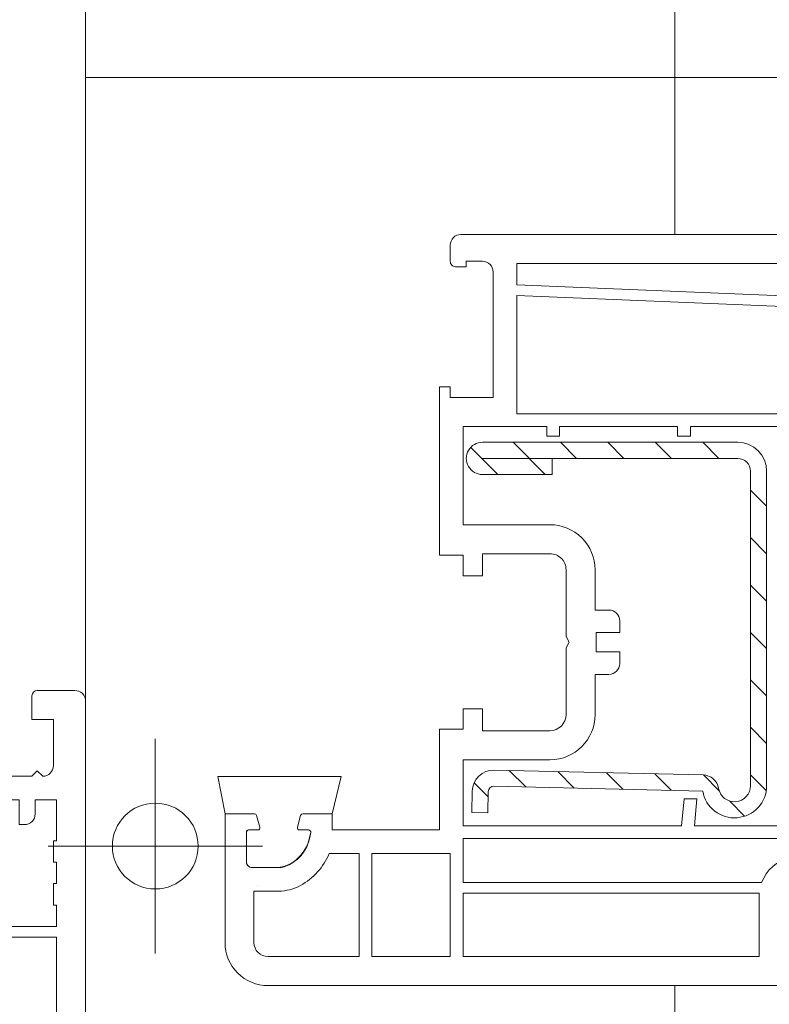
# Model space of a CAD drawing. Header units: millimetres. Extents: x 3652085 to 3778338, y -303702 to -273644.
# Tile 107 of 256: x 3674562 to 3674632, y -276743 to -276651. Entities that reach past the tile are written whole.
import ezdxf

# ---------------------------------------------------------------- set-up
doc = ezdxf.new("R2010")
doc.units = ezdxf.units.MM
doc.linetypes.add('HIDDEN2', pattern=[4.7624999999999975, 3.174999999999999, -1.587499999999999])
for name, color, linetype in [('!!!! BALCONY', 7, 'Continuous'), ('1', 7, 'Continuous'), ('ARMIERUNG', 5, 'Continuous')]:
    doc.layers.add(name, color=color, linetype=linetype)
doc.layers.add('DOOR-IDEN   (HAUSART)', color=43, linetype='Continuous', lineweight=5)

# ---------------------------------------------------------------- blocks, each defined once
blk = doc.blocks.new('A$C3FD17440')
at = {"layer": 'ARMIERUNG', "lineweight": 0}
h = blk.add_hatch(dxfattribs=at)
h.set_pattern_fill('ANSI31', color=256, scale=0.9999999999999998, style=0)
h.set_pattern_definition([(44.99999999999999, (-71.91149228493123, -179.7928927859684), (-2.245064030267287, 2.245064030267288), [])])
h.paths.add_polyline_path([(50.39999999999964, 21.79999999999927, 0.4142135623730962), (49.19999999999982, 23), (47.89999999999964, 23), (47.89999999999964, 24.5), (49.19999999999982, 24.5, -0.4142135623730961), (51.89999999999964, 21.79999999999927), (51.89999999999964, 7.200000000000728, -0.4142135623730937), (49.19999999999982, 4.5), (19.60000000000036, 4.5, -0.4142135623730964), (16.89999999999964, 7.200000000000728), (16.89999999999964, 23, -1), (19.89999999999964, 23), (19.89999999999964, 8.4999340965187), (18.39999999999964, 8.4999340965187), (18.39999999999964, 7.200000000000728, 0.4142135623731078), (19.60000000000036, 6), (49.19999999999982, 6, 0.4142135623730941), (50.39999999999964, 7.200000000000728)])
at = {"layer": '1', "linetype": 'Continuous', "lineweight": 0}
for p, q in [((10.30000000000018, 53.79999999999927), (7.872140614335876, 52.91633145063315)), ((13.30000000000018, 53.79999999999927), (10.30000000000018, 53.79999999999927)), ((13.30000000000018, 51.04474411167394), (13.30000000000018, 53.79999999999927)), ((7.872140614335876, 52.91633145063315), (-0.726060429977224, 49.78684220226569)), ((10.61710825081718, 51.76980987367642), (8.628993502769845, 51.0462124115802)), ((11.59999999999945, 51.79999999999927), (10.78821839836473, 51.79999999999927)), ((11.80000000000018, 51.59999999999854), (11.80000000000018, 50.75)), ((8.300000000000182, 48.79999999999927), (8.300000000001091, 50.57636480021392)), ((13.15176380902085, 50.85155894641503), (12.05176380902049, 50.55681483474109)), ((13.15176380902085, 50.85155894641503), (12.05176380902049, 50.55681483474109)), ((6.099999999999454, 49.39804503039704), (0.1973939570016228, 47.24967212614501)), ((6.099999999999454, 48.79999999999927), (6.099999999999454, 49.39804503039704)), ((-2.699999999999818, -9.700000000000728), (-2.699999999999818, 46.96776433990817)), ((0, 46.96776433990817), (0, 33.79999999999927)), ((11.80000000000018, 46.84999999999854), (11.80000000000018, 46)), ((12.97961466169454, 46.79456827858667), (12.05176380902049, 47.04318516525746)), ((12.97961466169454, 46.79456827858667), (12.05176380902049, 47.04318516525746)), ((13.15176380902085, 46.74844105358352), (12.97961466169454, 46.79456827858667)), ((13.15176380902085, 46.74844105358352), (12.97961466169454, 46.79456827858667)), ((13.30000000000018, 46.55525588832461), (13.30000000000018, 43.79999999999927)), ((9.599999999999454, 44.07694097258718), (9.599999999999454, 33.79999999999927)), ((11.80000000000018, 43.79999999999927), (11.80000000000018, 33.79999999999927)), ((11.80000000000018, 43.79999999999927), (13.30000000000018, 43.79999999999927)), ((0, 33.79999999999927), (9.599999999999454, 33.79999999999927)), ((11.80000000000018, 33.79999999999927), (11.80000000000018, 28.24105121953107)), ((58.30000000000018, 33.79999999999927), (55.80000000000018, 33.79999999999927)), ((55.80000000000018, 33.79999999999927), (56.09999999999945, 32.97575677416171)), ((58.30000000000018, 33.79999999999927), (58.30000000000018, 30.30847331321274)), ((62.30000000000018, 33.29999999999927), (62.30000000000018, 31.09999999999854)), ((62.80000000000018, 33.79999999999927), (66.30000000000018, 33.79999999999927)), ((0, 32.79999999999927), (9.599999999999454, 32.79999999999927)), ((0, 32.79999999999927), (0, 11.79999999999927)), ((9.599999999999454, 32.79999999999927), (9.599999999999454, 28.24105121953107)), ((56.09999999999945, 32.97575677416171), (56.09999999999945, 30.79999999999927)), ((67.30000000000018, 32.79999999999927), (67.30000000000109, 0.3043379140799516)), ((12.3348782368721, 27.74226919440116), (56.06246599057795, 30.79999999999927)), ((56.06246599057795, 30.79999999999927), (56.09999999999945, 30.79999999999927)), ((62.30000000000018, 31.09999999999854), (64.30000000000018, 31.09999999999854)), ((64.30000000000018, 31.09999999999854), (64.30000000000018, 26.79999999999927)), ((53.39999999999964, 28.40845006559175), (55.56925322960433, 28.56013902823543)), ((35.5, 27.156760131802), (43.30000000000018, 27.70218926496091)), ((43.30000000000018, 24.79999999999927), (43.30000000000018, 27.70218926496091)), ((44.5, 27.78610143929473), (49.25000000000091, 28.11825379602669)), ((44.5, 24.79999999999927), (44.5, 27.78610143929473)), ((49.25000000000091, 25.79999999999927), (49.25000000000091, 28.11825379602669)), ((50.45000000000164, 28.20216597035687), (52.39999999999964, 28.33852325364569)), ((50.44999999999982, 25.79999999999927), (50.45000000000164, 28.20216597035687)), ((52.39999999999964, 5.222541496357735), (52.39999999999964, 28.33852325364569)), ((53.39999999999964, 11.79999999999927), (53.39999999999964, 28.40845006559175)), ((57.61243065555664, 27.74122488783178), (57.82420759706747, 28.19538200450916)), ((31.09999999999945, 26.84908215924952), (16.39999999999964, 25.82115802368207)), ((31.09999999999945, 24.79999999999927), (31.09999999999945, 26.84908215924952)), ((32.30000000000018, 26.93299433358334), (34.30000000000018, 27.07284795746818)), ((32.30000000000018, 24.79999999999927), (32.30000000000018, 26.93299433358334)), ((34.30000000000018, 24.79999999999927), (34.30000000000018, 27.07284795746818)), ((35.5, 24.79999999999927), (35.5, 27.156760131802)), ((9.592369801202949, 11.79999999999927), (11.17227934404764, 25.78783982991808)), ((12.48834247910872, 25.54762828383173), (15.39999999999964, 25.75123121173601)), ((15.39999999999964, 25.75123121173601), (15.39999999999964, 0)), ((16.39999999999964, 25.82115802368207), (16.39999999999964, 0)), ((49.25000000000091, 25.79999999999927), (48.59999999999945, 25.79999999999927)), ((48.59999999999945, 25.79999999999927), (48.59999999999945, 24.79999999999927)), ((50.44999999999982, 25.79999999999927), (51.09999999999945, 25.79999999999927)), ((51.09999999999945, 25.79999999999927), (51.09999999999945, 24.79999999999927)), ((59.00000000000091, 25.79999999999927), (62.30000000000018, 25.79999999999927)), ((62.80000000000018, 26.29999999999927), (62.30000000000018, 25.79999999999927)), ((63.30000000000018, 25.79999999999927), (62.80000000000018, 26.29999999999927)), ((10.80000000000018, 11.79999999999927), (12.35209183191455, 25.54155377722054)), ((31.09999999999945, 24.79999999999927), (32.30000000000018, 24.79999999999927)), ((34.30000000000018, 24.79999999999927), (35.5, 24.79999999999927)), ((44.5, 24.79999999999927), (43.30000000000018, 24.79999999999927)), ((43.30000000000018, 24.79999999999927), (44.5, 24.79999999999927)), ((48.59999999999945, 24.79999999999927), (51.09999999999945, 24.79999999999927)), ((57.69999999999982, 11.79999999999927), (57.69999999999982, 23.83421044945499)), ((58.89999999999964, 11.79999999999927), (58.89999999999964, 23.60124828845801)), ((59.00208627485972, 23.59999999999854), (61.09999999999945, 23.59999999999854)), ((61.09999999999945, 21.29999999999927), (61.09999999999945, 23.59999999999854)), ((62.59999999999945, 22.29999999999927), (62.59999999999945, 23.59999999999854)), ((62.59999999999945, 23.59999999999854), (64.59999999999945, 23.59999999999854)), ((64.59999999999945, 23.59999999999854), (64.59999999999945, 19.79999999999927)), ((61.59999999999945, 21.29999999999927), (61.09999999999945, 21.29999999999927)), ((64.30000000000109, 17.79999999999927), (64.30000000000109, 19.79999999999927)), ((64.30000000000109, 19.79999999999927), (64.59999999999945, 19.79999999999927)), ((64.59999999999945, 17.79999999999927), (64.30000000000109, 17.79999999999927)), ((64.59999999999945, 17.79999999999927), (64.59999999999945, 15.79999999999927)), ((64.30000000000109, 13.79999999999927), (64.30000000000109, 15.79999999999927)), ((64.30000000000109, 15.79999999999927), (64.59999999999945, 15.79999999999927)), ((64.59999999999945, 13.79999999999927), (64.30000000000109, 13.79999999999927)), ((64.59999999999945, 13.79999999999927), (64.59999999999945, 11.79999999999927)), ((9.592369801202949, 11.79999999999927), (0, 11.79999999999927)), ((9.600000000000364, 11.79999999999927), (9.592369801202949, 11.79999999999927)), ((10.80000000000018, 11.79999999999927), (10.80000000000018, 0)), ((57.69999999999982, 11.79999999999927), (53.39999999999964, 11.79999999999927)), ((58.89999999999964, 11.79999999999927), (64.59999999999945, 11.79999999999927)), ((9.600000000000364, 10.59999999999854), (0, 10.59999999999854)), ((0, 10.59999999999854), (0, 0)), ((9.600000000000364, 10.59999999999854), (9.600000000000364, 0)), ((53.39999999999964, 10.79999999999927), (57.69999999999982, 10.79999999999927)), ((53.39999999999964, 10.79999999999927), (53.39999999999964, 0)), ((57.69999999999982, 10.79999999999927), (57.69999999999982, 0)), ((58.89999999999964, 10.79999999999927), (58.89999999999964, 0)), ((58.89999999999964, 10.79999999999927), (64.59999999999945, 10.79999999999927)), ((64.59999999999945, 10.79999999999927), (64.59999999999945, 0)), ((52.39999999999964, 5.222541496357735), (52.39999999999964, 0)), ((29.90000000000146, 2.399995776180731), (29.90000000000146, 3.69999999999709)), ((30.20000000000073, 4), (30.40000000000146, 4)), ((30.70000000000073, 3.69999999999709), (30.70000000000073, 1.5)), ((44.90000000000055, 1.5), (44.90000000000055, 3.69999999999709)), ((45.20000000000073, 4), (45.40000000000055, 4)), ((45.70000000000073, 3.69999999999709), (45.70000000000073, 1.5)), ((29.90000000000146, 1.5), (29.90000000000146, 2.399995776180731)), ((0, 0), (9.600000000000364, 0)), ((10.80000000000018, 0), (15.39999999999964, 0)), ((16.39999999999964, 0), (28.40000000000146, 0)), ((32.20000000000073, 0), (43.40000000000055, 0)), ((47.20000000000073, 0), (52.39999999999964, 0)), ((53.39999999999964, 0), (57.69999999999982, 0)), ((58.89999999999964, 0), (64.59999999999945, 0)), ((67.30000000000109, 0.3043379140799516), (67.30000000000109, -9.700000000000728)), ((-0.1999999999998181, -2.671743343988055), (-0.1999999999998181, -7)), ((5.739825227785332, -2.200000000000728), (0.2992009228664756, -2.200000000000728)), ((6.035145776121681, -2.552780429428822), (5.107799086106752, -7.812032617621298)), ((7.120139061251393, -6.76527036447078), (7.881405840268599, -2.447905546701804)), ((8.176848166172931, -2.200000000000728), (46.42315183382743, -2.200000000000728)), ((46.71859415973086, -2.447905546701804), (47.47986093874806, -6.76527036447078)), ((49.4922009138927, -7.812032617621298), (48.56485422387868, -2.552780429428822)), ((56.42315183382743, -2.200000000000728), (48.86017477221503, -2.200000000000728)), ((56.71859415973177, -2.447905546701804), (57.47986093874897, -6.76527036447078)), ((59.49220091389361, -7.812032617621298), (58.56485422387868, -2.552780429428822)), ((64.30000000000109, -2.200000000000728), (58.86017477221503, -2.200000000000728)), ((64.30079907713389, -2.200000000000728), (64.30000000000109, -2.200000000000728)), ((64.80000000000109, -7), (64.80000000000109, -2.671743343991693)), ((1.099999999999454, -7), (-0.1999999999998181, -7)), ((1.099999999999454, -7), (0.8610155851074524, -8.355347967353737)), ((7.317100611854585, -7.000000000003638), (9.399999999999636, -7.000000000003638)), ((9.399999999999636, -7.000000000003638), (9.167165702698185, -8.320468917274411)), ((45.43283429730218, -8.320468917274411), (45.19999999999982, -7.000000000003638)), ((45.19999999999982, -7.000000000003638), (47.28289938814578, -7.000000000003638)), ((55.43283429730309, -8.320468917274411), (55.20000000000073, -7.000000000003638)), ((55.20000000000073, -7.000000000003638), (57.28289938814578, -7.000000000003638)), ((63.73898441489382, -8.355347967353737), (63.50000000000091, -7)), ((64.80000000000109, -7), (63.50000000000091, -7)), ((5.166987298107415, -8.150000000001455), (6.061880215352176, -9.700000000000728)), ((48.53811978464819, -9.700000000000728), (49.43301270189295, -8.150000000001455)), ((58.5381197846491, -9.700000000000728), (59.43301270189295, -8.150000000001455)), ((0.4444641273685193, -9.155535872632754), (-0.1050848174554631, -9.705084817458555)), ((9.167165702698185, -8.320468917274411), (8.101097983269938, -9.78778525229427)), ((46.49890201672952, -9.78778525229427), (45.43283429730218, -8.320468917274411)), ((56.49890201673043, -9.78778525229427), (55.43283429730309, -8.320468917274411)), ((64.70508481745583, -9.705084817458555), (64.15553587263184, -9.155535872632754)), ((-1.087241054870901, -10.14236894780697), (-2.173832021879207, -10.19931476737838)), ((6.927905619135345, -10.20000000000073), (7.292080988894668, -10.20000000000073)), ((47.30791901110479, -10.20000000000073), (47.67209438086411, -10.20000000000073)), ((57.3079190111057, -10.20000000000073), (57.67209438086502, -10.20000000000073)), ((66.77383202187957, -10.19931476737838), (65.68724105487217, -10.14236894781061))]:
    blk.add_line(p, q, dxfattribs=at)
for centre, radius, start, end in [((10.78821839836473, 51.29999999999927), 0.5, 90, 110.0122043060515), ((11.59999999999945, 51.59999999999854), 0.2000000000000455, 0, 90), ((8.800000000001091, 50.57636480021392), 0.5000000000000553, 109.9995641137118, 180), ((12, 50.75), 0.2000000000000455, 180, 270), ((12, 50.75), 0.2000000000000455, 180, 270), ((12, 50.75), 0.1999999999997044, 270, 285.0000000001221), ((12, 50.75), 0.1999999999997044, 270, 285.0000000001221), ((13.10000000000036, 51.04474411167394), 0.199999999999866, 284.9999999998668, 0), ((13.10000000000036, 51.04474411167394), 0.199999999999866, 284.9999999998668, 0), ((0.3000000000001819, 46.96776433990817), 2.999999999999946, 110.000000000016, 180), ((10.30000000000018, 48.79999999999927), 4.200000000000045, 180, 209.1309826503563), ((10.30000000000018, 48.79999999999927), 2, 180, 209.1309826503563), ((12.04701821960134, 49.77361560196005), 4.000000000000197, 209.1309826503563, 263.2442894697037), ((0.3000000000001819, 46.96776433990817), 0.3000000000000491, 110.0000000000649, 180), ((12, 46.84999999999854), 0.2000000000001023, 89.99999999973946, 180), ((12, 46.84999999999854), 0.2000000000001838, 74.99999999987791, 89.99999999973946), ((12.04701821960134, 49.77361560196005), 6.199999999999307, 209.1309826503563, 246.7539596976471), ((11.59999999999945, 46), 0.2000000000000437, 263.244289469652, 0), ((13.10000000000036, 46.55525588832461), 0.199999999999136, 0, 75.0000000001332), ((13.10000000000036, 46.55525588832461), 0.199999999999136, 0, 75.0000000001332), ((62.80000000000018, 33.29999999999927), 0.5, 90, 180), ((66.30000000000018, 32.79999999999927), 1, 0, 90), ((53.29633433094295, 30.32500807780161), 5.003692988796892, 334.8106650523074, 359.8106650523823), ((58.70000000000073, 27.23408297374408), 3.400000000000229, 157.0444747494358, 180), ((12.30000000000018, 28.24105121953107), 2.700000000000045, 180, 245.3121557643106), ((12.30000000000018, 28.24105121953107), 0.5, 180, 273.9999999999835), ((58.70000000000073, 27.23408297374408), 1.200000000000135, 154.9999999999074, 180), ((58.70000000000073, 27.23408297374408), 3.400000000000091, 180, 192.7395351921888), ((58.70000000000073, 27.23408297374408), 1.200000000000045, 180, 192.6927886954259), ((58.99633433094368, 27.30458310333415), 1.504587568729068, 192.8323801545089, 270.1395914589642), ((63.30000000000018, 26.79999999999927), 1, 270, 0), ((58.99633433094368, 27.30458310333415), 3.704587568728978, 192.7923856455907, 249.5171644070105), ((12.30000000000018, 28.24105121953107), 2.699999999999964, 271.1054915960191, 273.9999999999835), ((58.99633433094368, 27.30458310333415), 3.704587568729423, 268.5099089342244, 270.0889605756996), ((61.59999999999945, 22.29999999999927), 1, 270, 0), ((30.20000000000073, 3.69999999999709), 0.3000000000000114, 90, 180), ((30.40000000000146, 3.69999999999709), 0.2999999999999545, 0, 90), ((45.20000000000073, 3.69999999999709), 0.3000000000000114, 90, 180), ((45.40000000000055, 3.69999999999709), 0.2999999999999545, 0, 90), ((28.40000000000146, 1.5), 1.5, 270, 0), ((32.20000000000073, 1.5), 1.5, 180, 270), ((43.40000000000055, 1.5), 1.5, 270, 0), ((47.20000000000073, 1.5), 1.5, 180, 270), ((0.2992009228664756, -2.700000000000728), 0.5, 90, 176.7602997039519), ((5.739825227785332, -2.5), 0.3000000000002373, 349.8669397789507, 90), ((8.176848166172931, -2.5), 0.2999999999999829, 90, 169.9999999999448), ((46.42315183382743, -2.5), 0.2999999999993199, 10.00000000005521, 90), ((48.86017477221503, -2.5), 0.2999999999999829, 90, 190.1330602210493), ((56.42315183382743, -2.5), 0.3000000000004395, 10.00000000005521, 90), ((58.86017477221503, -2.5), 0.2999999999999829, 90, 190.1330602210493), ((64.30079907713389, -2.700000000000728), 0.5000000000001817, 3.239700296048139, 90), ((7.317100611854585, -6.80000000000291), 0.2000000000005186, 169.9999999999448, 270), ((47.28289938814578, -6.80000000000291), 0.1999999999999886, 270, 10.00000000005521), ((57.28289938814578, -6.80000000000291), 0.1999999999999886, 270, 10.00000000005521), ((5.599999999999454, -7.900000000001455), 0.4999999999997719, 169.8669397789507, 210.0000000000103), ((49, -7.900000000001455), 0.5000000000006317, 330.0000000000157, 10.13306022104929), ((59.00000000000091, -7.900000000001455), 0.4999999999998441, 329.9999999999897, 10.13306022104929), ((-0.6161960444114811, -8.094875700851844), 1.500000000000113, 315.0000000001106, 349.9999999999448), ((65.21619604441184, -8.094875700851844), 1.49999999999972, 190.0000000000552, 224.9999999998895), ((-2.199999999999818, -9.700000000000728), 0.5, 180, 272.9999999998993), ((-1.165744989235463, -8.644424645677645), 1.49999999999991, 273.0000000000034, 315.0000000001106), ((6.927905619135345, -9.200000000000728), 0.9999999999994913, 210.0000000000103, 270), ((7.292080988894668, -9.200000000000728), 1, 270, 323.9999999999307), ((47.30791901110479, -9.200000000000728), 0.9999999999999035, 216.0000000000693, 270), ((47.67209438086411, -9.200000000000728), 1, 270, 329.9999999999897), ((57.30791901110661, -9.200000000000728), 1.000000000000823, 216.0000000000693, 269.9999999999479), ((57.67209438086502, -9.200000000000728), 1, 270, 329.9999999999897), ((65.76574498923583, -8.644424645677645), 1.500000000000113, 224.9999999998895, 266.9999999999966), ((66.80000000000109, -9.700000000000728), 0.4999999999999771, 267.0000000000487, 0)]:
    blk.add_arc(centre, radius, start, end, dxfattribs=at)
at = {"layer": 'ARMIERUNG', "lineweight": 0}
for p, q in [((18.39999999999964, 24.5), (18.39999999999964, 24.5)), ((49.19999999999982, 24.5), (47.89999999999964, 24.5)), ((47.89999999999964, 24.5), (47.89999999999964, 23)), ((16.89999999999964, 23), (16.89999999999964, 7.200000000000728)), ((18.39999999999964, 7.200000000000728), (18.39999999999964, 23)), ((19.89999999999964, 8.4999340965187), (19.89999999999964, 23)), ((47.89999999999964, 23), (49.19999999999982, 23)), ((50.39999999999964, 21.79999999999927), (50.39999999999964, 7.200000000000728)), ((51.89999999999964, 7.200000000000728), (51.89999999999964, 21.79999999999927)), ((18.39999999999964, 8.4999340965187), (19.89999999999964, 8.4999340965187)), ((49.19999999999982, 6), (19.60000000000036, 6)), ((19.60000000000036, 4.5), (49.19999999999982, 4.5))]:
    blk.add_line(p, q, dxfattribs=at)
at = {"layer": 'ARMIERUNG', "color": 3, "lineweight": 0}
blk.add_lwpolyline([(13.30000000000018, 53.79999999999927), (16.80000000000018, 54.62263833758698), (16.80000000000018, 43.12263833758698), (13.30000000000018, 43.79999999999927), (13.30000000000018, 46.55525588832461, 0.3394542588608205), (13.15176380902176, 46.74844105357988), (12.05176380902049, 47.04318516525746, 0.4931454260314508), (11.80000000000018, 46.84999999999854), (11.80000000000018, 46, -0.4491855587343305), (11.57647272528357, 45.80138865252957, -0.2820358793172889), (8.364278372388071, 48.29702705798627, -0.06363965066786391), (8.300000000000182, 48.79999999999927), (8.300000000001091, 50.57636480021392, -0.3153008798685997), (8.628993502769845, 51.0462124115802), (10.61710825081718, 51.76980987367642), (10.78821839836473, 51.79999999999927), (11.59999999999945, 51.79999999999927, -0.4142135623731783), (11.80000000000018, 51.59999999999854), (11.80000000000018, 50.75, 0.4931454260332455), (12.05176380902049, 50.55681483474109), (13.15176380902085, 50.85155894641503, 0.3394542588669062), (13.30000000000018, 51.04474411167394)], format="xyb", close=True, dxfattribs=at)
at = {"layer": 'ARMIERUNG', "lineweight": 0}
for centre, radius, start, end in [((18.39999999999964, 23), 1.5, 90, 180), ((18.39999999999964, 23), 1.5, 0, 90), ((49.19999999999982, 21.79999999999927), 2.7, 0, 90), ((49.19999999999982, 21.79999999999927), 1.2, 0, 90), ((19.60000000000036, 7.200000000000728), 2.7, 180, 270), ((19.60000000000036, 7.200000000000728), 1.2, 180, 270), ((49.19999999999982, 7.200000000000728), 2.7, 270, 0), ((49.19999999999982, 7.200000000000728), 1.2, 270, 0)]:
    blk.add_arc(centre, radius, start, end, dxfattribs=at)
blk = doc.blocks.new('554012_ARMIERUNG')
at = {"layer": 'ARMIERUNG', "lineweight": 0}
h = blk.add_hatch(dxfattribs=at)
h.set_pattern_fill('ANSI31', color=256, scale=25, style=0)
h.set_pattern_definition([(45, (-54.91365138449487, 6.145086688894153), (-2.209708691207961, 2.209708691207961), [])])
h.paths.add_polyline_path([(-14.79999999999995, 27.99999999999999, 0.4142135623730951), (-17.49999999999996, 25.29999999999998), (-17.49999999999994, 1.5, 1), (-14.49999999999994, 1.5), (-14.49999999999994, 8), (-15.99999999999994, 8), (-15.99999999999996, 25.29999999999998, -0.4142135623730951), (-14.79999999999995, 26.49999999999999), (14.50000000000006, 26.49999999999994, -0.9195326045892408), (14.75019970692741, 23.52101382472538, 0.3593905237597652), (13.50080132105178, 22.07674882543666), (13.04968506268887, 2.593175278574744, 0.4140453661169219), (15.00170601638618, 0.5474431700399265), (17.00114322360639, 0.4999999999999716), (17.03672560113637, 1.999577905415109), (15.03728839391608, 2.047021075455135, -0.414039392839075), (14.54928291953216, 2.558443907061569), (15.00000000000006, 22.04196010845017, 0.9195949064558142), (14.50000000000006, 27.99999999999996)])
for p, q in [((14.50000000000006, 27.99999999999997), (-14.79999999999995, 27.99999999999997)), ((14.50000000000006, 26.49999999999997), (-14.79999999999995, 26.49999999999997)), ((-17.49999999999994, 25.29999999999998), (-17.49999999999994, 1.5)), ((-15.99999999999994, 8), (-15.99999999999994, 25.29999999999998)), ((13.50080132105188, 22.07674882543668), (13.04971197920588, 2.594323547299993)), ((15.00000000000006, 22.04196010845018), (14.54928988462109, 2.558741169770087)), ((-15.99999999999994, 8), (-15.99999999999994, 1.5)), ((-15.99999999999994, 8), (-14.49999999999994, 8)), ((-14.49999999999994, 1.5), (-14.49999999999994, 8)), ((17.03672560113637, 1.999577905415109), (15.03728839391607, 2.047021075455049)), ((17.00114322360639, 0.4999999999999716), (17.03672560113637, 1.999577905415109)), ((15.00170601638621, 0.5474431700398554), (17.00114322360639, 0.4999999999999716))]:
    blk.add_line(p, q, dxfattribs=at)
for centre, radius, start, end in [((-14.79999999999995, 25.29999999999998), 2.700000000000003, 90, 180), ((14.50000000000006, 24.99999999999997), 2.999999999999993, 279.5940682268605, 90), ((-14.79999999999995, 25.29999999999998), 1.200000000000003, 90, 180), ((14.50000000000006, 24.99999999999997), 1.49999999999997, 279.6018047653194, 90), ((15.00039941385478, 22.04202764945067), 1.500000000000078, 99.60180476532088, 178.6736303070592), ((15.04914918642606, 2.546880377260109), 1.999999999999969, 178.6407257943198, 268.640725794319), ((15.04914918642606, 2.546880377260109), 0.4999999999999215, 178.6407257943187, 268.6407257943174), ((-15.99999999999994, 1.5), 1.5, 180, 0)]:
    blk.add_arc(centre, radius, start, end, dxfattribs=at)
blk = doc.blocks.new('A$C054672D4 (2-2)')
at = {"lineweight": 0}
for p, q in [((651.6319753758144, 531.6569147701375, 33706.18410929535), (651.6319753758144, 551.6569147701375, 33706.18410929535)), ((665.1319753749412, 548.1569147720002, 33706.18410929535), (1452.132222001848, 548.1737711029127, 33706.18410929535)), ((661.6319753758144, 541.6569147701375, 33706.18410929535), (641.6319753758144, 541.6569147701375, 33706.18410929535))]:
    blk.add_line(p, q, dxfattribs=at)
at = {"color": 252, "lineweight": 5}
blk.add_circle((651.6319753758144, 541.6569147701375, 33706.18410929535), 4, dxfattribs=at)
blk.add_circle((651.6319753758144, 541.6569147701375, 33706.18410929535), 4)
at = {"color": 7, "linetype": 'HIDDEN2', "ltscale": 5}
blk.add_arc((646.6153032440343, 543.6771682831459, 33706.18410929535), 741.5373520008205, 270.889844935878, 0.4247055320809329, dxfattribs=at)
at = {"layer": '1', "linetype": 'Continuous', "lineweight": 0}
for p, q in [((642.6319753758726, 535.1569147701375, 33706.18410929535), (654.6319753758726, 535.1569147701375, 33706.18410929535)), ((654.6319753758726, 535.1569147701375, 33706.18410929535), (654.6314521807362, 535.1569147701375, 33706.18410929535)), ((654.6314521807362, 532.4016588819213, 33706.18410929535), (654.6314521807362, 535.1569147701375, 33706.18410929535)), ((642.6319753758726, 532.4569147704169, 33706.18410929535), (647.4314521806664, 532.4569147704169, 33706.18410929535)), ((647.4314521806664, 530.1569147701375, 33706.18410929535), (647.4314521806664, 532.4569147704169, 33706.18410929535)), ((649.6314521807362, 530.1569147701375, 33706.18410929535), (649.6314521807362, 532.6569147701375, 33706.18410929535)), ((652.9314521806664, 533.1569147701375, 33706.18410929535), (650.1314521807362, 533.1569147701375, 33706.18410929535)), ((653.1314521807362, 532.9569147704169, 33706.18410929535), (653.1314521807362, 532.1069147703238, 33706.18410929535)), ((647.9376580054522, 532.1569147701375, 33706.18410929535), (647.9376580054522, 532.1569147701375, 33706.18410929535)), ((647.9376580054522, 532.1569147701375, 33706.18410929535), (647.9376580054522, 532.1569147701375, 33706.18410929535)), ((654.4832159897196, 532.2084737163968, 33706.18410929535), (653.3832159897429, 531.9137296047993, 33706.18410929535)), ((638.6319753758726, 486.3579134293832, 33706.18410929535), (638.6319753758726, 531.1569147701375, 33706.18410929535)), ((641.331975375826, 531.1569147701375, 33706.18410929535), (641.331975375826, 522.6569147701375, 33706.18410929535)), ((653.1314521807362, 528.2069147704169, 33706.18410929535), (653.1314521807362, 527.3569147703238, 33706.18410929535)), ((654.4832159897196, 528.1053558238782, 33706.18410929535), (653.3832159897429, 528.4000999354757, 33706.18410929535)), ((654.6314521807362, 527.9121706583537, 33706.18410929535), (654.6319753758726, 525.1569147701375, 33706.18410929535)), ((650.9319753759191, 522.6569147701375, 33706.18410929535), (650.9319753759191, 525.433631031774, 33706.18410929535)), ((653.1319753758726, 515.1569147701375, 33706.18410929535), (653.1319753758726, 525.1569147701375, 33706.18410929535)), ((653.1319753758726, 525.1569147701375, 33706.18410929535), (654.6319753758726, 525.1569147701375, 33706.18410929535)), ((650.9319753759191, 522.6569147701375, 33706.18410929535), (641.331975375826, 522.6569147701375, 33706.18410929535)), ((650.9319753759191, 521.4569147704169, 33706.18410929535), (641.331975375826, 521.4569147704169, 33706.18410929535)), ((641.331975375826, 521.4569147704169, 33706.18410929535), (641.331975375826, 514.1569147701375, 33706.18410929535)), ((650.9319753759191, 521.4569147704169, 33706.18410929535), (650.9319753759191, 514.1569147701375, 33706.18410929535)), ((653.1319753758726, 515.1569147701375, 33706.18410929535), (662.5319753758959, 515.1569147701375, 33706.18410929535)), ((662.5319753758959, 515.1569147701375, 33706.18410929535), (662.5319753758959, 512.9569147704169, 33706.18410929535)), ((693.4319753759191, 515.1569147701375, 33706.18410929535), (678.7319753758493, 515.1569147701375, 33706.18410929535)), ((678.7319753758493, 515.1569147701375, 33706.18410929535), (678.7319753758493, 512.9569147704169, 33706.18410929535)), ((694.4319753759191, 515.1569147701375, 33706.18410929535), (693.4319753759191, 515.1569147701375, 33706.18410929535)), ((694.4319753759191, 514.1569147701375, 33706.18410929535), (694.4319753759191, 515.1569147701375, 33706.18410929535)), ((650.9319753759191, 514.1569147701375, 33706.18410929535), (641.331975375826, 514.1569147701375, 33706.18410929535)), ((693.4319753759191, 510.1569147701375, 33706.18410929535), (693.4319753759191, 514.1569147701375, 33706.18410929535)), ((693.4319753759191, 514.1569147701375, 33706.18410929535), (694.4319753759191, 514.1569147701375, 33706.18410929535)), ((707.6319753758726, 514.1569147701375, 33706.18410929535), (706.1319753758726, 514.1569147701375, 33706.18410929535)), ((705.6319753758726, 512.6569147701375, 33706.18410929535), (705.6319753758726, 513.6569147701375, 33706.18410929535)), ((708.6319753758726, 513.1569147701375, 33706.18410929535), (708.6319753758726, 500.2208859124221, 33706.18410929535)), ((647.2319753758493, 512.9569147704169, 33706.18410929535), (641.331975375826, 512.9569147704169, 33706.18410929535)), ((641.331975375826, 512.9569147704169, 33706.18410929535), (641.331975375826, 485.3569147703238, 33706.18410929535)), ((647.2319753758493, 512.9569147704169, 33706.18410929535), (647.2319753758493, 485.3450481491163, 33706.18410929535)), ((648.2319753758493, 512.9569147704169, 33706.18410929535), (648.2319753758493, 485.1227043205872, 33706.18410929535)), ((652.331975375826, 512.9569147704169, 33706.18410929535), (648.2319753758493, 512.9569147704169, 33706.18410929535)), ((652.331975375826, 512.9569147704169, 33706.18410929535), (652.331975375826, 480.5358251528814, 33706.18410929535)), ((659.6819753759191, 512.9569147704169, 33706.18410929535), (653.5319753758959, 512.9569147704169, 33706.18410929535)), ((653.5319753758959, 492.5802202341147, 33706.18410929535), (653.5319753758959, 512.9569147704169, 33706.18410929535)), ((659.6819753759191, 504.8569147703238, 33706.18410929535), (659.6819753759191, 512.9569147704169, 33706.18410929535)), ((664.4319753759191, 512.9569147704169, 33706.18410929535), (662.5319753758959, 512.9569147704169, 33706.18410929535)), ((664.4319753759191, 511.1569147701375, 33706.18410929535), (664.4319753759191, 512.9569147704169, 33706.18410929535)), ((676.831975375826, 512.9569147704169, 33706.18410929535), (678.7319753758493, 512.9569147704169, 33706.18410929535)), ((676.831975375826, 511.1569147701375, 33706.18410929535), (676.831975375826, 512.9569147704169, 33706.18410929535)), ((690.7319753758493, 512.9569147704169, 33706.18410929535), (681.581975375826, 512.9569147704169, 33706.18410929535)), ((681.581975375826, 512.9569147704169, 33706.18410929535), (681.581975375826, 504.8569147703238, 33706.18410929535)), ((690.7319753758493, 507.4569147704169, 33706.18410929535), (690.7319753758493, 512.9569147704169, 33706.18410929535)), ((706.1319753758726, 512.6569147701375, 33706.18410929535), (705.6319753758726, 512.6569147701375, 33706.18410929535)), ((706.1319753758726, 511.1569147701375, 33706.18410929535), (706.1319753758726, 512.6569147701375, 33706.18410929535)), ((662.3819753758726, 504.8569147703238, 33706.18410929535), (662.3819753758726, 511.1569147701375, 33706.18410929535)), ((662.3819753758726, 511.1569147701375, 33706.18410929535), (664.4319753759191, 511.1569147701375, 33706.18410929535)), ((678.8819753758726, 511.1569147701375, 33706.18410929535), (676.831975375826, 511.1569147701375, 33706.18410929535)), ((678.8819753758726, 511.1569147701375, 33706.18410929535), (678.8819753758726, 504.8569147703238, 33706.18410929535)), ((705.1319753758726, 510.1569147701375, 33706.18410929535), (693.4319753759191, 510.1569147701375, 33706.18410929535)), ((702.9299115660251, 507.9569147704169, 33706.18410929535), (691.9319753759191, 507.9569147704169, 33706.18410929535)), ((691.9319753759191, 507.9569147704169, 33706.18410929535), (691.9319753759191, 483.2879741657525, 33706.18410929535)), ((701.6314651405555, 476.1569147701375, 33706.18410929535), (702.9299115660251, 507.9569147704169, 33706.18410929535)), ((702.6319753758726, 476.1569147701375, 33706.18410929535), (703.9319753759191, 507.9569147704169, 33706.18410929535)), ((705.9319753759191, 507.9569147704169, 33706.18410929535), (703.9319753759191, 507.9569147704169, 33706.18410929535)), ((705.9319753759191, 476.1569147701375, 33706.18410929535), (705.9319753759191, 507.9569147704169, 33706.18410929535)), ((690.7319753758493, 507.4569147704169, 33706.18410929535), (690.7319753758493, 505.1569147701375, 33706.18410929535)), ((689.831975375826, 505.1569147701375, 33706.18410929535), (690.7319753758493, 505.1569147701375, 33706.18410929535)), ((689.831975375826, 503.9569147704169, 33706.18410929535), (689.831975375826, 505.1569147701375, 33706.18410929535)), ((690.7319753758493, 503.9569147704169, 33706.18410929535), (689.831975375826, 503.9569147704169, 33706.18410929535)), ((690.7319753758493, 503.9569147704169, 33706.18410929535), (690.7319753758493, 492.9569147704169, 33706.18410929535)), ((670.1123601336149, 503.3569147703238, 33706.18410929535), (663.8819753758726, 503.3569147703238, 33706.18410929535)), ((670.6319753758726, 503.0569147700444, 33706.18410929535), (670.1123601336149, 503.3569147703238, 33706.18410929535)), ((671.1515906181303, 503.3569147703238, 33706.18410929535), (670.6319753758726, 503.0569147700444, 33706.18410929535)), ((677.3819753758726, 503.3569147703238, 33706.18410929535), (671.1515906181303, 503.3569147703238, 33706.18410929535)), ((663.8819753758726, 500.6569147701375, 33706.18410929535), (667.6319753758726, 500.6569147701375, 33706.18410929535)), ((667.6319753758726, 499.3569147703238, 33706.18410929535), (667.6319753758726, 500.6569147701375, 33706.18410929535)), ((671.5319753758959, 500.5569147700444, 33706.18410929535), (669.7319753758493, 500.5569147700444, 33706.18410929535)), ((669.7319753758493, 500.5569147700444, 33706.18410929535), (669.7319753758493, 498.3569147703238, 33706.18410929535)), ((671.5319753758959, 498.3569147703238, 33706.18410929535), (671.5319753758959, 500.5569147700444, 33706.18410929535)), ((677.3819753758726, 500.6569147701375, 33706.18410929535), (673.6319753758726, 500.6569147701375, 33706.18410929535)), ((673.6319753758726, 499.3569147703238, 33706.18410929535), (673.6319753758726, 500.6569147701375, 33706.18410929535)), ((708.6319753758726, 500.2208859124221, 33706.18410929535), (708.6319753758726, 461.9891504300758, 33706.18410929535)), ((669.7319753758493, 498.3569147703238, 33706.18410929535), (668.6319753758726, 498.3569147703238, 33706.18410929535)), ((672.6319753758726, 498.3569147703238, 33706.18410929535), (671.5319753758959, 498.3569147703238, 33706.18410929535)), ((689.831975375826, 492.9569147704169, 33706.18410929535), (690.7319753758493, 492.9569147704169, 33706.18410929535)), ((689.831975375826, 491.7569147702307, 33706.18410929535), (689.831975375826, 492.9569147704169, 33706.18410929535)), ((656.0319753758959, 492.3614985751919, 33706.18410929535), (653.5319753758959, 492.5802202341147, 33706.18410929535)), ((656.0319753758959, 491.1569147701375, 33706.18410929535), (656.0319753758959, 492.3614985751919, 33706.18410929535)), ((653.5319753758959, 491.3756364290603, 33706.18410929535), (653.5319753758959, 491.1569147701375, 33706.18410929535)), ((653.5319753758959, 491.3756364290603, 33706.18410929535), (656.0319753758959, 491.1569147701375, 33706.18410929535)), ((653.5319753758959, 491.1569147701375, 33706.18410929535), (653.5319753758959, 480.619223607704, 33706.18410929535)), ((690.7319753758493, 491.7569147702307, 33706.18410929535), (689.831975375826, 491.7569147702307, 33706.18410929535)), ((690.7319753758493, 491.7569147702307, 33706.18410929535), (690.7319753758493, 483.2045757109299, 33706.18410929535)), ((638.6319753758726, 476.1569147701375, 33706.18410929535), (638.6319753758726, 486.3579134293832, 33706.18410929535)), ((646.9298891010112, 485.3569147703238, 33706.18410929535), (641.331975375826, 485.3569147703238, 33706.18410929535))]:
    blk.add_line(p, q, dxfattribs=at)
for centre, radius, start, end in [((642.6319753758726, 531.1569147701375, 33706.18410929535), 4, 90, 180), ((642.6319753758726, 531.1569147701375, 33706.18410929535), 1.299999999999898, 90, 180), ((650.1314521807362, 532.6569147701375, 33706.18410929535), 0.5, 90, 180), ((652.9314521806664, 532.9569147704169, 33706.18410929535), 0.2000000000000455, 0, 90), ((654.4314521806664, 532.4016588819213, 33706.18410929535), 0.199999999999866, 285.000000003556, 0), ((653.3314521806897, 532.1069147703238, 33706.18410929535), 0.2000000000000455, 180, 285.000000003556), ((651.6314521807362, 530.1569147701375, 33706.18410929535), 4.199999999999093, 180, 209.1309826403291), ((651.6314521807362, 530.1569147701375, 33706.18410929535), 1.999999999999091, 180, 209.1309826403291), ((653.3784704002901, 531.130530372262, 33706.18410929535), 3.999999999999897, 209.1309826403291, 263.2442894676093), ((653.3784704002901, 531.130530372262, 33706.18410929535), 6.199999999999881, 209.1309826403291, 246.759221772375), ((653.3314521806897, 528.2069147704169, 33706.18410929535), 0.2000000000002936, 74.99999999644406, 180), ((654.4314521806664, 527.9121706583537, 33706.18410929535), 0.1999999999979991, 0, 74.99999999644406), ((652.9314521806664, 527.3569147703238, 33706.18410929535), 0.2000000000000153, 263.2442894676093, 0), ((706.1319753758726, 513.6569147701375, 33706.18410929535), 0.5, 90, 180), ((707.6319753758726, 513.1569147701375, 33706.18410929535), 1, 0, 90), ((705.1319753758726, 511.1569147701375, 33706.18410929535), 1, 270, 0), ((663.8819753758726, 504.8569147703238, 33706.18410929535), 4.200000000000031, 180, 270), ((663.8819753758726, 504.8569147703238, 33706.18410929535), 1.500000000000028, 180, 270), ((677.3819753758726, 504.8569147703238, 33706.18410929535), 1.5, 270, 0), ((677.3819753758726, 504.8569147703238, 33706.18410929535), 4.200000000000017, 270, 0), ((668.6319753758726, 499.3569147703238, 33706.18410929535), 1, 180, 270), ((672.6319753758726, 499.3569147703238, 33706.18410929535), 1, 270, 0), ((646.9356410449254, 481.6523316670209, 33706.18410929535), 3.704587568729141, 85.41194123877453, 90.08896057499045), ((646.9356410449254, 481.6523316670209, 33706.18410929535), 3.704587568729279, 12.79238565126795, 69.51716441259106)]:
    blk.add_arc(centre, radius, start, end, dxfattribs=at)
at = {"layer": 'ARMIERUNG', "color": 3, "lineweight": 0, "elevation": 33706.18410929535}
blk.add_lwpolyline([(654.6314521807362, 525.1569147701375), (658.1314521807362, 524.3342764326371), (658.1314521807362, 535.8342764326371), (654.6314521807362, 535.1569147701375), (654.6314521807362, 532.4016588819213, -0.3394542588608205), (654.4832159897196, 532.2084737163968), (653.3832159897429, 531.9137296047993, -0.4931454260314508), (653.1314521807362, 532.1069147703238), (653.1314521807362, 532.9569147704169, 0.4491855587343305), (652.9079249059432, 533.1555261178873), (650.1314521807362, 533.1569147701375, 0.4142135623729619), (649.6314521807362, 532.6569147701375), (649.6314521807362, 530.1569147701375, 0.2922056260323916), (652.0386714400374, 527.3615863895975), (652.9314521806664, 527.1569147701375, 0.4142135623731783), (653.1314521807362, 527.3569147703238), (653.1314521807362, 528.2069147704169, -0.4931454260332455), (653.3832159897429, 528.4000999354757), (654.4832159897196, 528.1053558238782, -0.3394542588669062), (654.6314521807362, 527.9121706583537)], format="xyb", close=True, dxfattribs=at)
at = {"rotation": 270}
blk.add_blockref('A$C3FD17440', (632.3319753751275, 615.4569147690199, 33706.18410929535), dxfattribs=at)
at = {"layer": 'ARMIERUNG', "rotation": 180}
blk.add_blockref('554012_ARMIERUNG', (671.7622656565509, 512.6569147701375, 33706.18410929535), dxfattribs=at)
at = {"layer": 'ARMIERUNG', "lineweight": 0, "rotation": 180}
blk.add_blockref('554012_ARMIERUNG', (671.7622656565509, 512.6569147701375, 33706.18410929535), dxfattribs=at)

msp = doc.modelspace()

# ---------------------------------------------------------------- hatches: boundary and pattern name
at = {"layer": '!!!! BALCONY', "linetype": 'Continuous', "lineweight": 13}
h = msp.add_hatch(dxfattribs=at)
h.set_pattern_fill('NET', color=252, scale=50, angle=360, style=0)
h.set_pattern_definition([(359.9999999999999, (3871472.703406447, -411435.7301605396), (7.776507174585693e-14, 158.75), []), (90, (3871472.703406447, -411435.7301605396), (-158.75, 8.748570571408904e-14), [])])
edge = h.paths.add_edge_path()
edge.add_line((3675295.904283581, -277142.4270460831), (3675410.646501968, -277142.4270460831))
edge.add_line((3675410.646501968, -277142.4270460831), (3675410.646501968, -277007.4513999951))
edge.add_line((3675410.646501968, -277007.4513999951), (3675410.646501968, -277001.3752667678))
edge.add_line((3675410.646501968, -277001.3752667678), (3675410.646501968, -276991.3752667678))
edge.add_line((3675410.646501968, -276991.3752667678), (3675410.646501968, -276968.2030782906))
edge.add_line((3675410.646501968, -276968.2030782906), (3675410.646501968, -276542.1955843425))
edge.add_line((3675410.646501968, -276542.1955843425), (3675410.646501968, -276522.0625606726))
edge.add_line((3675410.646501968, -276522.0625606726), (3675410.646501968, -276491.802601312))
edge.add_line((3675410.646501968, -276491.802601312), (3675410.646501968, -276468.4555416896))
edge.add_line((3675410.646501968, -276468.4555416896), (3675410.646501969, -276300.3437666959))
edge.add_line((3675410.646501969, -276300.3437666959), (3675410.64650197, -276257.4204629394))
edge.add_line((3675410.64650197, -276257.4204629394), (3675410.646501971, -275991.9853915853))
edge.add_line((3675410.646501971, -275991.9853915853), (3675410.646501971, -275859.9888010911))
edge.add_line((3675410.646501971, -275859.9888010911), (3675410.646501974, -275327.9922528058))
edge.add_line((3675410.646501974, -275327.9922528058), (3674693.976127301, -275327.9922528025))
edge.add_line((3674693.976127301, -275327.9922528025), (3674647.86164505, -275327.9922528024))
edge.add_line((3674647.86164505, -275327.9922528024), (3674647.861644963, -275960.9967600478))
edge.add_line((3674647.861644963, -275960.9967600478), (3674567.845679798, -275960.9967600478))
edge.add_line((3674567.845679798, -275960.9967600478), (3674567.846209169, -275991.9850017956))
edge.add_line((3674567.846209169, -275991.9850017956), (3674567.846209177, -275991.9853915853))
edge.add_line((3674567.846209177, -275991.9853915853), (3674567.846795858, -276019.3767569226))
edge.add_line((3674567.846795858, -276019.3767569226), (3674567.860763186, -276671.493195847))
edge.add_line((3674567.860763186, -276671.493195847), (3675297.064057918, -276671.4979140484))
edge.add_arc((3675296.957877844, -276672.4922608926), 0.9999999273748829, -3.8820023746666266e-06, 83.90483964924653, ccw=False)
edge.add_line((3675297.957877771, -276672.4922609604), (3675297.957877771, -276673.9922609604))
edge.add_arc((3675297.457877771, -276673.9922609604), 0.5, -90, 0, ccw=False)
edge.add_line((3675297.457877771, -276674.4922609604), (3675296.457877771, -276674.4922609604))
edge.add_line((3675296.457877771, -276674.4922609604), (3675296.457877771, -276673.9922609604))
edge.add_line((3675296.457877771, -276673.9922609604), (3675294.957877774, -276673.9922609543))
edge.add_arc((3675294.957877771, -276674.9922609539), 0.9999999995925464, 89.99999983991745, 180.0000003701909)
edge.add_line((3675293.957877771, -276674.9922609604), (3675293.957877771, -276686.6922609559))
edge.add_line((3675293.957877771, -276686.6922609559), (3675297.957877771, -276686.6922609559))
edge.add_line((3675297.957877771, -276686.6922609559), (3675297.957877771, -276685.6922609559))
edge.add_line((3675297.957877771, -276685.6922609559), (3675298.957877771, -276685.6922609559))
edge.add_line((3675298.957877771, -276685.6922609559), (3675298.957877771, -276686.6922609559))
edge.add_line((3675298.957877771, -276686.6922609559), (3675298.957877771, -276701.3922609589))
edge.add_line((3675298.957877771, -276701.3922609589), (3675296.757877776, -276701.3922609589))
edge.add_line((3675296.757877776, -276701.3922609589), (3675296.757877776, -276703.2922609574))
edge.add_line((3675296.757877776, -276703.2922609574), (3675294.957877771, -276703.2922609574))
edge.add_line((3675294.957877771, -276703.2922609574), (3675294.957877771, -276701.2422609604))
edge.add_line((3675294.957877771, -276701.2422609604), (3675288.657877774, -276701.2422609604))
edge.add_arc((3675288.657877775, -276702.7422609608), 1.500000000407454, 90.0000000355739, 179.9999999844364)
edge.add_line((3675287.157877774, -276702.7422609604), (3675287.157877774, -276708.9726457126))
edge.add_line((3675287.157877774, -276708.9726457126), (3675286.857877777, -276709.4922609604))
edge.add_line((3675286.857877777, -276709.4922609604), (3675287.157877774, -276710.0118762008))
edge.add_line((3675287.157877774, -276710.0118762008), (3675287.157877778, -276716.2422609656))
edge.add_arc((3675288.657877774, -276716.2422609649), 1.499999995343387, 180.000000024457, 270.0000000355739)
edge.add_line((3675288.657877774, -276717.7422609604), (3675294.957877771, -276717.7422609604))
edge.add_line((3675294.957877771, -276717.7422609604), (3675294.957877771, -276715.6922609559))
edge.add_line((3675294.957877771, -276715.6922609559), (3675296.757877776, -276715.6922609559))
edge.add_line((3675296.757877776, -276715.6922609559), (3675296.757877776, -276717.5922609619))
edge.add_line((3675296.757877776, -276717.5922609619), (3675298.957877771, -276717.5922609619))
edge.add_line((3675298.957877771, -276717.5922609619), (3675298.957877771, -276726.9922609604))
edge.add_line((3675298.957877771, -276726.9922609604), (3675308.957877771, -276726.9922609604))
edge.add_line((3675308.957877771, -276726.9922609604), (3675308.957877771, -276725.4927841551))
edge.add_line((3675308.957877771, -276725.4927841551), (3675308.135239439, -276721.9927841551))
edge.add_line((3675308.135239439, -276721.9927841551), (3675313.885236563, -276721.9927841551))
edge.add_line((3675313.885236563, -276721.9927841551), (3675313.885239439, -276721.9929694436))
edge.add_line((3675313.885239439, -276721.9929694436), (3675319.635239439, -276721.9929694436))
edge.add_line((3675319.635239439, -276721.9929694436), (3675318.957877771, -276725.4929694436))
edge.add_line((3675318.957877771, -276725.4929694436), (3675318.957877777, -276737.492446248))
edge.add_arc((3675314.957877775, -276737.492446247), 4.000000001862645, 269.99999994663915, 359.99999998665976, ccw=False)
edge.add_line((3675314.957877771, -276741.4924462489), (3675301.576597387, -276741.4924462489))
edge.add_line((3675301.576597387, -276741.4924462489), (3675301.576597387, -276754.4924462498))
edge.add_arc((3675299.576597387, -276754.4924462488), 2, 270, 359.9999999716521, ccw=False)
edge.add_line((3675299.576597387, -276756.4924462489), (3675298.576597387, -276756.4924462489))
edge.add_line((3675298.576597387, -276756.4924462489), (3675298.576597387, -276760.9922609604))
edge.add_line((3675298.576597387, -276760.9922609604), (3675298.576597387, -276762.3065101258))
edge.add_line((3675298.576597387, -276762.3065101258), (3675298.606597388, -276762.358471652))
edge.add_line((3675298.606597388, -276762.358471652), (3675298.606597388, -276763.5462996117))
edge.add_line((3675298.606597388, -276763.5462996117), (3675298.606597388, -276766.6264208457))
edge.add_line((3675298.606597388, -276766.6264208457), (3675298.599321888, -276763.5462996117))
edge.add_line((3675298.599321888, -276763.5462996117), (3675298.201482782, -276763.5462996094))
edge.add_arc((3675313.524624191, -276764.4922609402), 15.35231270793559, 176.4673761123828, 193.1780974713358)
edge.add_line((3675298.576597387, -276767.9922609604), (3675298.576597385, -276811.9922609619))
edge.add_arc((3675297.076597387, -276811.9922609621), 1.499999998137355, -90.00000001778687, 1.1116810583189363e-08, ccw=False)
edge.add_line((3675297.076597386, -276813.4922609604), (3675159.318971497, -276813.4922609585))
edge.add_arc((3675159.318971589, -276811.9922607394), 1.500000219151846, 222.810266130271, 269.99999649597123, ccw=False)
edge.add_arc((3675189.763720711, -276783.7899813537), 43.00001602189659, 207.5618149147, 222.8102643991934, ccw=False)
edge.add_arc((3675152.973453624, -276802.9922612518), 1.500000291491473, 89.99999900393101, 207.5617303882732, ccw=False)
edge.add_line((3675152.97345365, -276801.4922609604), (3675267.576597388, -276801.4922609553))
edge.add_arc((3675267.576463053, -276794.4921266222), 7.000134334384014, 270.0010995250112, 359.9989004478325)
edge.add_line((3675274.576597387, -276794.4922609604), (3675274.576597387, -276763.5462996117))
edge.add_line((3675274.576597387, -276763.5462996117), (3675274.576597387, -276756.4924462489))
edge.add_line((3675274.576597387, -276756.4924462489), (3675273.576597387, -276756.4924462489))
edge.add_arc((3675273.576597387, -276754.4924462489), 2, 180, 270, ccw=False)
edge.add_line((3675271.576597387, -276754.4924462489), (3675271.576597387, -276741.4924462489))
edge.add_line((3675271.576597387, -276741.4924462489), (3675270.158876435, -276741.4924462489))
edge.add_line((3675270.158876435, -276741.4924462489), (3675259.957877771, -276741.4924462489))
edge.add_line((3675259.957877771, -276741.4924462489), (3674728.560251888, -276741.4924461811))
edge.add_line((3674728.560251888, -276741.4924461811), (3674714.061287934, -276741.4924461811))
edge.add_line((3674714.061287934, -276741.4924461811), (3674706.728385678, -276741.4924461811))
edge.add_line((3674706.728385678, -276741.4924461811), (3674703.976127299, -276741.4924461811))
edge.add_line((3674703.976127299, -276741.4924461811), (3674693.976127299, -276741.4924461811))
edge.add_line((3674693.976127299, -276741.4924461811), (3674649.861694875, -276741.4924461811))
edge.add_line((3674649.861694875, -276741.4924461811), (3674639.660696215, -276741.4924461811))
edge.add_line((3674639.660696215, -276741.4924461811), (3674584.861694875, -276741.4924461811))
edge.add_arc((3674584.861694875, -276737.492446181), 4.000000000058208, 180, 270, ccw=False)
edge.add_line((3674580.861694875, -276737.492446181), (3674580.861694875, -276728.4924461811))
edge.add_line((3674580.861694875, -276728.4924461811), (3674578.361694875, -276728.4924461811))
edge.add_arc((3674574.361694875, -276728.4924461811), 4, -180, 0, ccw=False)
edge.add_line((3674570.361694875, -276728.4924461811), (3674567.861694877, -276728.4924461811))
edge.add_line((3674567.861694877, -276728.4924461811), (3674567.861694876, -276744.9878247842))
edge.add_line((3674567.861694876, -276744.9878247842), (3674567.879350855, -276744.9878247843))
edge.add_arc((3674569.381616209, -276747.5694999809), 2.986946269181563, 60.2061899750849, 120.19493539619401, ccw=False)
edge.add_line((3674570.865770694, -276744.977370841), (3674580.046864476, -276744.9878247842))
edge.add_line((3674580.046864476, -276744.9878247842), (3674588.948456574, -276744.9878247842))
edge.add_line((3674588.948456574, -276744.9878247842), (3674588.948916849, -276744.9878247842))
edge.add_line((3674588.948916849, -276744.9878247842), (3674592.179238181, -276744.9878247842))
edge.add_line((3674592.179238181, -276744.9878247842), (3674592.179394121, -276744.9878247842))
edge.add_line((3674592.179394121, -276744.9878247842), (3674597.516441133, -276744.9878247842))
edge.add_line((3674597.516441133, -276744.9878247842), (3674597.516519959, -276744.9878247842))
edge.add_line((3674597.516519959, -276744.9878247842), (3674600.653293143, -276744.9878247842))
edge.add_line((3674600.653293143, -276744.9878247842), (3674600.653441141, -276744.9878247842))
edge.add_line((3674600.653441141, -276744.9878247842), (3674606.353694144, -276744.9878247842))
edge.add_line((3674606.353694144, -276744.9878247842), (3674606.353829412, -276744.9878247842))
edge.add_line((3674606.353829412, -276744.9878247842), (3674613.954044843, -276744.9878247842))
edge.add_line((3674613.954044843, -276744.9878247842), (3674613.954197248, -276744.9878247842))
edge.add_line((3674613.954197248, -276744.9878247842), (3674624.389840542, -276744.9878247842))
edge.add_line((3674624.389840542, -276744.9878247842), (3674624.389923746, -276744.9878247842))
edge.add_line((3674624.389923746, -276744.9878247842), (3674626.269411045, -276744.9878247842))
edge.add_line((3674626.269411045, -276744.9878247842), (3674628.04102223, -276744.9878246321))
edge.add_line((3674628.04102223, -276744.9878246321), (3674632.18842992, -276744.2036430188))
edge.add_line((3674632.18842992, -276744.2036430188), (3674632.973028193, -276744.9878247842))
edge.add_line((3674632.973028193, -276744.9878247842), (3674641.862745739, -276744.9878247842))
edge.add_line((3674641.862745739, -276744.9878247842), (3674647.86164505, -276744.9878247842))
edge.add_line((3674647.86164505, -276744.9878247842), (3674647.86164505, -276977.9921885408))
edge.add_line((3674647.86164505, -276977.9921885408), (3675257.312468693, -276977.9921885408))
edge.add_line((3675257.312468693, -276977.9921885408), (3675257.312468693, -277142.4270460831))
edge.add_line((3675257.312468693, -277142.4270460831), (3675295.904283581, -277142.4270460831))

# ---------------------------------------------------------------- block references
at = {"layer": 'DOOR-IDEN   (HAUSART)', "color": 1, "rotation": 89.99999999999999}
msp.add_blockref('A$C054672D4 (2-2)', (3675116.018609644, -277380.1244215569, -33706.7212175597), dxfattribs=at)

doc.saveas('drawing.dxf')
